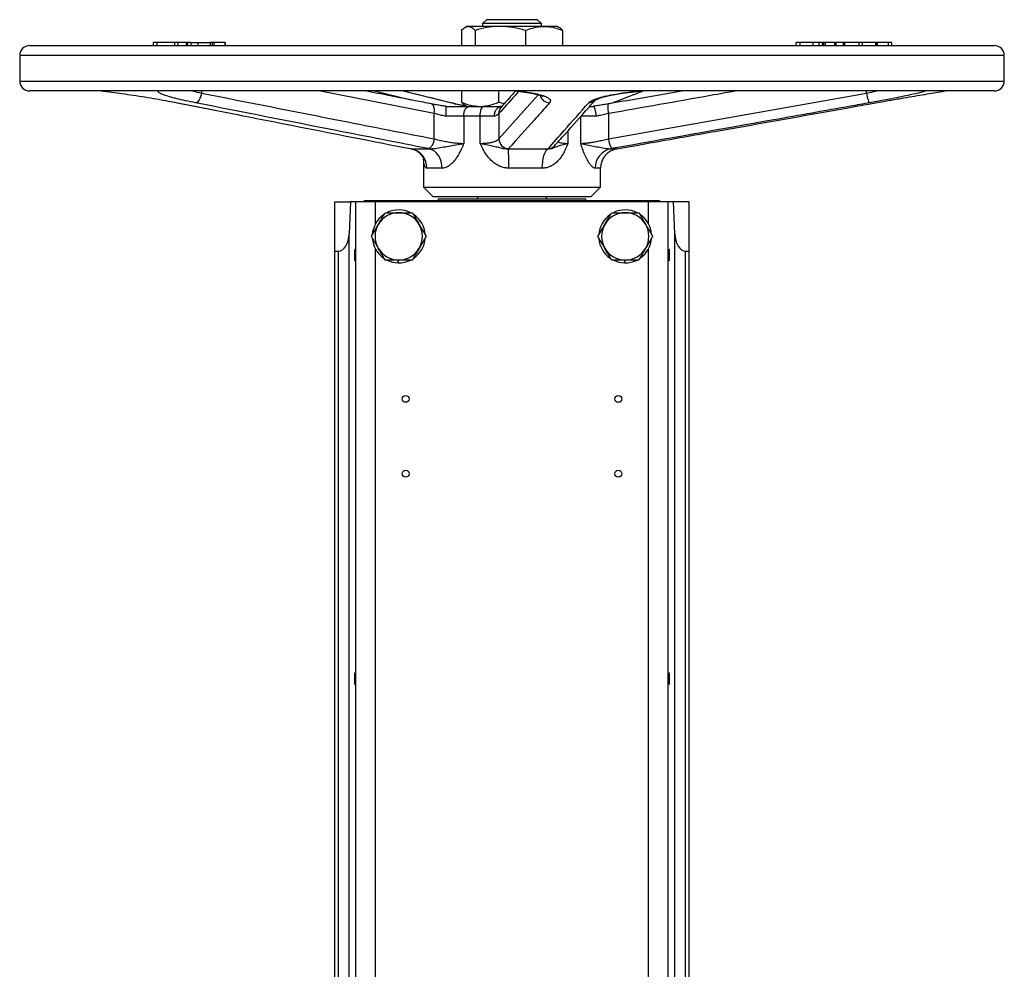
# Model space of a CAD drawing. Header units: millimetres. Extents: x 757 to 3489, y -202 to 2655.
# Tile 9 of 39: x 1540 to 2040, y 1356 to 1838. Entities that reach past the tile are written whole.
import ezdxf

# ---------------------------------------------------------------- set-up
doc = ezdxf.new("R2010")
doc.units = ezdxf.units.MM

msp = doc.modelspace()

# ---------------------------------------------------------------- linework, layer by layer
at = {"color": 7, "linetype": 'Continuous', "lineweight": 25}
for p, q in [((1777.16, 1838.14), (1775.16, 1836.14)), ((1775.16, 1836.14), (1775.16, 1834.74)), ((1805.16, 1836.14), (1775.16, 1836.14)), ((1803.16, 1838.14), (1777.16, 1838.14)), ((1805.16, 1836.14), (1803.16, 1838.14)), ((1805.16, 1834.74), (1805.16, 1836.14)), ((1764.51, 1832.69), (1764.51, 1825)), ((1767.16, 1834.74), (1766.33, 1834.26)), ((1767.95, 1834.74), (1767.16, 1834.74)), ((1784.21, 1834.74), (1767.95, 1834.74)), ((1771.38, 1832.69), (1771.38, 1825)), ((1806.43, 1834.74), (1784.21, 1834.74)), ((1797.04, 1832.69), (1797.04, 1825)), ((1813.16, 1834.74), (1806.43, 1834.74)), ((1813.99, 1834.26), (1813.16, 1834.74)), ((1815.82, 1832.69), (1815.82, 1825)), ((1545.16, 1825), (1963.4, 1825)), ((1607.92, 1826.5), (1607.92, 1825)), ((1609.83, 1826.5), (1609.83, 1825)), ((1618.73, 1826.5), (1618.73, 1825)), ((1620.58, 1825), (1620.58, 1826.5)), ((1624.7, 1826.5), (1620.73, 1826.5)), ((1624.7, 1826.5), (1624.7, 1825)), ((1625.46, 1826.5), (1624.7, 1826.5)), ((1625.46, 1826.5), (1625.46, 1825)), ((1627.05, 1826.5), (1625.46, 1826.5)), ((1627.05, 1826.5), (1627.05, 1825)), ((1627.05, 1826.5), (1630.59, 1826.5)), ((1630.59, 1826.5), (1630.59, 1825)), ((1630.59, 1826.5), (1636.95, 1826.5)), ((1636.95, 1826.5), (1636.95, 1825)), ((1637.97, 1826.5), (1636.95, 1826.5)), ((1637.97, 1826.5), (1637.97, 1825)), ((1638.73, 1826.5), (1637.97, 1826.5)), ((1638.73, 1826.5), (1638.73, 1825)), ((1644.32, 1826.5), (1638.73, 1826.5)), ((1644.32, 1826.5), (1644.32, 1825)), ((1644.5, 1826.5), (1644.32, 1826.5)), ((1644.5, 1826.5), (1644.5, 1825)), ((1934.37, 1826.5), (1934.37, 1825)), ((1936.3, 1826.5), (1936.3, 1825)), ((1942.9, 1826.5), (1942.9, 1825)), ((1945.9, 1826.5), (1945.9, 1825)), ((1947.62, 1826.5), (1945.9, 1826.5)), ((1947.62, 1826.5), (1947.62, 1825)), ((1948.27, 1826.5), (1947.62, 1826.5)), ((1948.27, 1826.5), (1948.27, 1825)), ((1949.14, 1826.5), (1948.27, 1826.5)), ((1949.14, 1826.5), (1949.14, 1825)), ((1953.92, 1826.5), (1949.14, 1826.5)), ((1953.92, 1826.5), (1953.92, 1825)), ((1954, 1826.5), (1954, 1825)), ((1954.32, 1826.5), (1954, 1826.5)), ((1954.56, 1826.5), (1954.56, 1825)), ((1958.25, 1826.5), (1958.25, 1825)), ((1959.18, 1825), (1959.18, 1826.5)), ((1963.4, 1825), (2035.16, 1825)), ((1966.27, 1826.5), (1966.27, 1825)), ((1974.7, 1826.5), (1967.09, 1826.5)), ((1968.09, 1825), (1968.09, 1826.5)), ((1974.7, 1826.5), (1974.7, 1825)), ((1975.46, 1826.5), (1974.7, 1826.5)), ((1975.46, 1826.5), (1975.46, 1825)), ((1975.65, 1826.5), (1975.65, 1825)), ((1981.12, 1826.5), (1981.12, 1825)), ((1983.12, 1825), (1983.12, 1826.5)), ((1540.16, 1820), (1540.16, 1807)), ((2040.16, 1807), (2040.16, 1820)), ((2035.16, 1802), (1545.16, 1802)), ((1581.73, 1802), (1582.75, 1801.88)), ((1764.51, 1802), (1764.51, 1796.2)), ((1783.29, 1802), (1783.29, 1796.2)), ((1839.14, 1777.62), (1970.14, 1800.88)), ((1847.68, 1796.9), (1876.48, 1802)), ((1618.83, 1796.23), (1620.17, 1795.97)), ((1620.18, 1795.98), (1648.97, 1790.29)), ((1786.21, 1795.49), (1783.29, 1796.2)), ((1839.05, 1795.39), (1838.28, 1795.25)), ((1750.67, 1777.62), (1750.67, 1790.46)), ((1756.7, 1794.14), (1768.38, 1794.14)), ((1766.35, 1794.61), (1767.16, 1794.14)), ((1768.38, 1794.14), (1775.83, 1794.14)), ((1775.83, 1794.14), (1784.8, 1794.14)), ((1783.48, 1790.46), (1783.48, 1777.62)), ((1829.61, 1794.14), (1831.37, 1794.14)), ((1839.14, 1790.46), (1839.14, 1777.62)), ((1765.65, 1789.14), (1756.63, 1789.14)), ((1765.65, 1789.14), (1765.65, 1775.34)), ((1774.04, 1789.14), (1765.65, 1789.14)), ((1774.04, 1775.34), (1774.04, 1789.14)), ((1781.28, 1789.14), (1774.04, 1789.14)), ((1825.13, 1775.34), (1825.13, 1789.14)), ((1832.97, 1789.14), (1825.13, 1789.14)), ((1738.49, 1772.69), (1738.96, 1772.6)), ((1738.96, 1772.6), (1748.2, 1772.6)), ((1748.2, 1772.6), (1747.72, 1772.69)), ((1788.39, 1772.69), (1788.29, 1772.6)), ((1788.29, 1772.6), (1808.39, 1772.6)), ((1808.39, 1772.6), (1808.46, 1772.69)), ((1840.74, 1772.69), (1840.21, 1772.6)), ((1843.43, 1772.6), (1855.03, 1774.65)), ((1745.16, 1767.76), (1745.16, 1753.14)), ((1754.71, 1762.75), (1746.9, 1762.75)), ((1805.56, 1762.75), (1788.58, 1762.75)), ((1835.16, 1753.14), (1835.16, 1762.75)), ((1745.16, 1753.14), (1750.16, 1748.14)), ((1745.16, 1753.14), (1835.16, 1753.14)), ((1830.16, 1748.14), (1835.16, 1753.14)), ((1700.16, 1745.64), (1708.17, 1745.64)), ((1700.16, 1720.64), (1700.16, 1745.64)), ((1708.17, 1745.64), (1707.52, 1729.51)), ((1710.85, 1745.64), (1708.17, 1745.64)), ((1710.85, 1215.64), (1710.85, 1745.64)), ((1720.82, 1745.64), (1710.85, 1745.64)), ((1715.16, 1745.64), (1715.16, 1746.14)), ((1865.16, 1746.14), (1715.16, 1746.14)), ((1859.5, 1745.64), (1720.82, 1745.64)), ((1830.16, 1748.14), (1750.16, 1748.14)), ((1752.66, 1747.14), (1752.66, 1746.14)), ((1752.66, 1747.14), (1790.16, 1747.14)), ((1772.66, 1748.14), (1772.66, 1747.14)), ((1790.16, 1747.14), (1827.66, 1747.14)), ((1807.66, 1747.14), (1807.66, 1748.14)), ((1827.66, 1746.14), (1827.66, 1747.14)), ((1869.48, 1745.64), (1859.5, 1745.64)), ((1865.16, 1745.64), (1865.16, 1746.14)), ((1869.48, 1215.64), (1869.48, 1745.64)), ((1872.15, 1745.64), (1869.48, 1745.64)), ((1872.81, 1729.51), (1872.15, 1745.64)), ((1880.16, 1745.64), (1872.15, 1745.64)), ((1880.16, 1720.64), (1880.16, 1745.64)), ((1707.52, 1231.78), (1707.52, 1729.51)), ((1872.81, 1231.78), (1872.81, 1729.51)), ((1700.16, 1720.64), (1702.03, 1720.64)), ((1700.16, 1240.64), (1700.16, 1720.64)), ((1702.03, 1240.64), (1702.03, 1720.64)), ((1878.29, 1240.64), (1878.29, 1720.64)), ((1878.29, 1720.64), (1880.16, 1720.64)), ((1880.16, 1240.64), (1880.16, 1720.64)), ((1732.22, 1714.7), (1732.48, 1716.14)), ((1732.49, 1716.14), (1732.23, 1714.7)), ((1847.22, 1714.7), (1847.48, 1716.14)), ((1847.49, 1716.14), (1847.23, 1714.7))]:
    msp.add_line(p, q, dxfattribs=at)
at = {"color": 8, "linetype": 'Continuous', "lineweight": 25}
for p, q in [((1966.94, 1820), (1540.16, 1820)), ((2040.16, 1820), (1966.94, 1820)), ((1540.16, 1807), (2040.16, 1807)), ((1632.5, 1802), (1632.5, 1800.88)), ((1750.67, 1790.46), (1692.07, 1802)), ((1720.33, 1802), (1738.84, 1797.42)), ((1760.98, 1795.39), (1734.26, 1802)), ((1783.48, 1777.62), (1803.48, 1800.05)), ((1970.14, 1800.88), (1970.14, 1802)), ((1618.95, 1796.22), (1620.35, 1795.96)), ((1620.18, 1795.98), (1620.35, 1795.96)), ((1818.48, 1781.64), (1818.48, 1775.34)), ((1840.21, 1772.6), (1843.43, 1772.6)), ((1835.16, 1762.75), (1832.45, 1762.75)), ((1720.82, 1734.53), (1720.82, 1745.64)), ((1859.5, 1734.53), (1859.5, 1745.64)), ((1720.82, 1241.03), (1720.82, 1721.76)), ((1859.5, 1241.03), (1859.5, 1721.76))]:
    msp.add_line(p, q, dxfattribs=at)
at = {"color": 7, "linetype": 'Continuous', "lineweight": 25, "flags": 128}
for points in [[(1632.5, 1800.88), (1632.31, 1799.93), (1632.03, 1799.01), (1631.69, 1798.16), (1631.3, 1797.42), (1630.86, 1796.8), (1630.4, 1796.35), (1629.93, 1796.06), (1629.48, 1795.96)], [(1970.14, 1800.88), (1970.32, 1799.93), (1970.52, 1799.01), (1970.74, 1798.16), (1970.97, 1797.42), (1971.19, 1796.8), (1971.4, 1796.35), (1971.6, 1796.06), (1971.77, 1795.96)], [(1765.65, 1789.14), (1765.71, 1790.12), (1765.86, 1791.06), (1766.11, 1791.92), (1766.45, 1792.68), (1766.86, 1793.3), (1767.34, 1793.76), (1767.85, 1794.05), (1768.38, 1794.14)], [(1774.04, 1789.14), (1774.07, 1790.12), (1774.17, 1791.06), (1774.34, 1791.92), (1774.56, 1792.68), (1774.83, 1793.3), (1775.14, 1793.76), (1775.48, 1794.05), (1775.83, 1794.14)], [(1750.67, 1777.62), (1750.49, 1776.68), (1750.22, 1775.77), (1749.89, 1774.93), (1749.51, 1774.19), (1749.08, 1773.58), (1748.63, 1773.11), (1748.17, 1772.81), (1747.72, 1772.69)], [(1754.71, 1762.75), (1754.59, 1764.49), (1754.23, 1766.17), (1753.65, 1767.75), (1752.86, 1769.18), (1751.89, 1770.41), (1750.77, 1771.41), (1749.52, 1772.15), (1748.2, 1772.6)], [(1805.56, 1762.75), (1805.61, 1764.49), (1805.77, 1766.17), (1806.02, 1767.75), (1806.36, 1769.18), (1806.78, 1770.41), (1807.27, 1771.41), (1807.81, 1772.15), (1808.39, 1772.6)]]:
    msp.add_lwpolyline(points, dxfattribs=at)
at = {"color": 8, "linetype": 'Continuous', "lineweight": 25, "flags": 128}
for points in [[(1620.35, 1795.96), (1629.13, 1794.23), (1648.84, 1790.33)], [(1750.67, 1790.46), (1750.78, 1791.44), (1750.79, 1792.39), (1750.71, 1793.25), (1750.53, 1794), (1750.27, 1794.61), (1749.93, 1795.06), (1749.53, 1795.32), (1749.36, 1795.37)], [(1760.98, 1795.39), (1761.68, 1795.32), (1761.7, 1795.31)], [(1839.06, 1795.39), (1838.96, 1795.32), (1838.85, 1795.06), (1838.79, 1794.61), (1838.77, 1794), (1838.8, 1793.25), (1838.87, 1792.39), (1838.99, 1791.44), (1839.14, 1790.46)]]:
    msp.add_lwpolyline(points, dxfattribs=at)
at = {"color": 7, "linetype": 'Continuous', "lineweight": 25}
for centre in [(1736.16, 1645.64), (1844.16, 1645.64), (1736.16, 1607.64), (1844.16, 1607.64)]:
    msp.add_circle(centre, 1.75, dxfattribs=at)
for centre, radius, start, end in [((1545.16, 1820), 5, 90, 180), ((2035.16, 1820), 5, 0, 90), ((1545.16, 1807), 5, 180, 270), ((2035.16, 1807), 5, 270, 360), ((1788.57, 1777.78), 5.09, 181.8722, 267.9613), ((1849.31, 1778.2), 10.19, 183.2703, 212.7021), ((1737.01, 1762.9), 9.9, 359.1537, 78.6282), ((1686.54, 1764.68), 102.07, 358.9199, 4.4527), ((1842.29, 1762.98), 9.84, 102.1795, 181.313), ((1845.16, 1762.75), 10, 100, 180), ((1732.66, 1728.14), 12, 90, 150), ((1732.66, 1728.14), 13.45, 63.1502, 115.7322), ((1732.66, 1728.14), 12, 30, 90), ((1847.66, 1728.14), 12, 90, 150), ((1847.66, 1728.14), 13.45, 63.1502, 115.7322), ((1847.66, 1728.14), 12, 30, 90), ((1732.66, 1728.14), 13.45, 124.2335, 176.8498), ((1732.66, 1728.14), 13.45, 4.2793, 55.317), ((1847.66, 1728.14), 13.45, 124.2335, 176.8498), ((1847.66, 1728.14), 13.45, 4.2793, 55.317), ((1732.66, 1728.14), 12, 150, 210), ((1732.66, 1728.14), 12, 330, 30), ((1847.66, 1728.14), 12, 150, 210), ((1847.66, 1728.14), 12, 330, 30), ((1732.66, 1728.14), 13.45, 184.6838, 235.7431), ((1732.66, 1728.14), 13.45, 304.6764, 355.6631), ((1847.66, 1728.14), 13.45, 184.6838, 235.7431), ((1847.66, 1728.14), 13.45, 304.6764, 355.6631), ((1732.66, 1728.14), 12, 210, 270), ((1732.66, 1728.14), 12, 270, 330), ((1847.66, 1728.14), 12, 210, 270), ((1847.66, 1728.14), 12, 270, 330), ((1732.66, 1728.14), 13.45, 244.3575, 268.1202), ((1732.66, 1728.14), 13.45, 268.1632, 296.8498), ((1847.66, 1728.14), 13.45, 244.3575, 268.1202), ((1847.66, 1728.14), 13.45, 268.1632, 296.8498)]:
    msp.add_arc(centre, radius, start, end, dxfattribs=at)
at = {"color": 8, "linetype": 'Continuous', "lineweight": 25}
for centre, radius, start, end in [((1809.32, 1801.06), 5.1, 195.3107, 269.246), ((1829.07, 1800.76), 4.8, 270.3046, 317.9271), ((1788.27, 1790.61), 4.79, 138.0621, 181.7314), ((1808.32, 1777.49), 4.8, 271.6667, 317.8836)]:
    msp.add_arc(centre, radius, start, end, dxfattribs=at)
at = {"color": 7, "linetype": 'Continuous', "lineweight": 25}
for centre, start_param, end_param in [((1702.03, 1730.17), 3.141593, 4.642576), ((1878.29, 1730.17), 1.640609, 3.141593)]:
    msp.add_ellipse(centre, major_axis=(0, 9.53), ratio=0.57735, start_param=start_param, end_param=end_param, dxfattribs=at)
for centre in [(1710.48, 1718.64), (1869.84, 1718.64), (1710.48, 1503.64), (1869.84, 1503.64)]:
    msp.add_ellipse(centre, major_axis=(0, 3), ratio=0.069927, dxfattribs=at)
for points, knots in [([(1764.51, 1832.69), (1765.07, 1833.26), (1766.19, 1834.42), (1767.36, 1834.64), (1767.95, 1834.74)], [0, 0, 0, 0, 0.495458, 1, 1, 1, 1]), ([(1767.95, 1834.74), (1768.03, 1834.74), (1768.65, 1834.72), (1769.81, 1834.27), (1770.86, 1833.22), (1771.38, 1832.69)], [0, 0, 0, 0, 0.070111, 0.530795, 1, 1, 1, 1]), ([(1784.21, 1834.74), (1783.91, 1834.74), (1781.6, 1834.72), (1777.26, 1834.27), (1773.36, 1833.22), (1771.38, 1832.69)], [0, 0, 0, 0, 0.070111, 0.530795, 1, 1, 1, 1]), ([(1797.04, 1832.69), (1794.95, 1833.26), (1790.75, 1834.42), (1786.4, 1834.64), (1784.21, 1834.74)], [0, 0, 0, 0, 0.495458, 1, 1, 1, 1]), ([(1797.04, 1832.69), (1798.16, 1833.11), (1800.4, 1833.95), (1803.55, 1834.63), (1805.57, 1834.71), (1806.43, 1834.74)], [0, 0, 0, 0, 0.364265, 0.731619, 1, 1, 1, 1]), ([(1806.43, 1834.74), (1807.6, 1834.68), (1809.96, 1834.56), (1813.09, 1833.74), (1815.03, 1832.99), (1815.82, 1832.69)], [0, 0, 0, 0, 0.368885, 0.74279, 1, 1, 1, 1]), ([(1815.82, 1832.69), (1815.26, 1833.33), (1814.65, 1834.03), (1814.03, 1834.22), (1813.97, 1834.23)], [0, 0, 0, 0, 0.916236, 1, 1, 1, 1]), ([(1609.83, 1826.5), (1609.23, 1826.5), (1608.14, 1826.5), (1608.05, 1826.5), (1608.01, 1826.5)], [0, 0, 0, 0, 0.549976, 1, 1, 1, 1]), ([(1618.73, 1826.5), (1618.26, 1826.5), (1617.33, 1826.5), (1615.55, 1826.5), (1613.59, 1826.5), (1611.51, 1826.5), (1610.39, 1826.5), (1609.83, 1826.5)], [0, 0, 0, 0, 0.186867, 0.373553, 0.560424, 0.780172, 1, 1, 1, 1]), ([(1620.53, 1826.5), (1620.54, 1826.5), (1620.62, 1826.5), (1620.12, 1826.5), (1619.19, 1826.5), (1618.73, 1826.5)], [0, 0, 0, 0, 0.114806, 0.557254, 1, 1, 1, 1]), ([(1936.3, 1826.5), (1935.91, 1826.5), (1935.12, 1826.5), (1934.45, 1826.5), (1934.44, 1826.5), (1934.44, 1826.5)], [0, 0, 0, 0, 0.373052, 0.745592, 1, 1, 1, 1]), ([(1942.9, 1826.5), (1942.26, 1826.5), (1940.97, 1826.5), (1939.06, 1826.5), (1937.49, 1826.5), (1936.7, 1826.5), (1936.3, 1826.5)], [0, 0, 0, 0, 0.27943, 0.559046, 0.779423, 1, 1, 1, 1]), ([(1945.9, 1826.5), (1945.39, 1826.5), (1944.48, 1826.5), (1943.39, 1826.5), (1942.9, 1826.5)], [0, 0, 0, 0, 0.560445, 1, 1, 1, 1]), ([(1958.25, 1826.5), (1957.97, 1826.5), (1957.39, 1826.5), (1956.08, 1826.5), (1955.13, 1826.5), (1954.56, 1826.5)], [0, 0, 0, 0, 0.27975, 0.559501, 1, 1, 1, 1]), ([(1959.12, 1826.5), (1959.13, 1826.5), (1959.2, 1826.5), (1958.88, 1826.5), (1958.46, 1826.5), (1958.25, 1826.5)], [0, 0, 0, 0, 0.160042, 0.57998, 1, 1, 1, 1]), ([(1966.27, 1826.5), (1965.8, 1826.5), (1964.86, 1826.5), (1963.07, 1826.5), (1961.21, 1826.5), (1960.06, 1826.5), (1959.5, 1826.5)], [0, 0, 0, 0, 0.253781, 0.507293, 0.761015, 1, 1, 1, 1]), ([(1968, 1826.5), (1968.03, 1826.5), (1968.19, 1826.5), (1967.61, 1826.5), (1966.72, 1826.5), (1966.27, 1826.5)], [0, 0, 0, 0, 0.103185, 0.551627, 1, 1, 1, 1]), ([(1981.12, 1826.5), (1980.7, 1826.5), (1979.86, 1826.5), (1978.41, 1826.5), (1976.97, 1826.5), (1976.09, 1826.5), (1975.65, 1826.5)], [0, 0, 0, 0, 0.280046, 0.559868, 0.779944, 1, 1, 1, 1]), ([(1983.05, 1826.5), (1983.07, 1826.5), (1983.13, 1826.5), (1982.55, 1826.5), (1981.6, 1826.5), (1981.12, 1826.5)], [0, 0, 0, 0, 0.146959, 0.573159, 1, 1, 1, 1]), ([(1582.55, 1801.91), (1583.58, 1801.79), (1586.17, 1801.47), (1590.85, 1800.85), (1596.44, 1800.05), (1602.28, 1799.16), (1608.35, 1798.16), (1614.02, 1797.17), (1617.46, 1796.51), (1618.95, 1796.22)], [0, 0, 0, 0, 0.101004, 0.251925, 0.402853, 0.555319, 0.70779, 0.873482, 1, 1, 1, 1]), ([(1629.48, 1795.96), (1627.75, 1796.31), (1624.29, 1797.01), (1619.82, 1798.05), (1616.09, 1799.04), (1613.19, 1799.96), (1611.28, 1800.79), (1610.32, 1801.48), (1610.45, 1801.84), (1610.5, 1802)], [0, 0, 0, 0, 0.146108, 0.292216, 0.43846, 0.5847, 0.730318, 0.87593, 1, 1, 1, 1]), ([(1632.5, 1800.88), (1656.29, 1796.18), (1695.68, 1788.39), (1735.07, 1780.67), (1750.67, 1777.62)], [0, 0, 0, 0, 0.604033, 1, 1, 1, 1]), ([(1749.36, 1795.38), (1746.56, 1795.92), (1735.29, 1798.1), (1724.01, 1800.33), (1715.53, 1802)], [0, 0, 0, 0, 0.247767, 1, 1, 1, 1]), ([(1761.68, 1795.31), (1761.14, 1795.45), (1753.79, 1797.27), (1744.78, 1799.47), (1736.29, 1801.58), (1734.61, 1802)], [0, 0, 0, 0, 0.059596, 0.813791, 1, 1, 1, 1]), ([(1792.03, 1802), (1791.34, 1801.21), (1788.93, 1798.51), (1786.53, 1795.86), (1784.75, 1793.87), (1784.7, 1793.81)], [0, 0, 0, 0, 0.285212, 0.978977, 1, 1, 1, 1]), ([(1791.95, 1802), (1792.48, 1801.95), (1793.92, 1801.8), (1796.07, 1801.52), (1798.38, 1801.17), (1800.43, 1800.79), (1802.2, 1800.4), (1803.59, 1800.04), (1804.6, 1799.71), (1805.26, 1799.45), (1805.63, 1799.26), (1805.66, 1799.23), (1805.68, 1799.22)], [0, 0, 0, 0, 0.07092, 0.190591, 0.310604, 0.42989, 0.547264, 0.661232, 0.757857, 0.846353, 0.930272, 1, 1, 1, 1]), ([(1793.04, 1802), (1794.37, 1801.85), (1797.33, 1801.51), (1801.26, 1800.85), (1804.74, 1800.05), (1807.37, 1799.16), (1809.12, 1798.16), (1809.91, 1797.09), (1809.47, 1796.33), (1809.25, 1795.96)], [0, 0, 0, 0, 0.11647, 0.258601, 0.400738, 0.544324, 0.687915, 0.843957, 1, 1, 1, 1]), ([(1829.1, 1795.96), (1829.51, 1796.31), (1830.33, 1797.01), (1832.8, 1798.05), (1836.12, 1799.04), (1840.25, 1799.96), (1845.09, 1800.79), (1850.19, 1801.48), (1853.76, 1801.84), (1855.41, 1802)], [0, 0, 0, 0, 0.146108, 0.292216, 0.43846, 0.5847, 0.730318, 0.87593, 1, 1, 1, 1]), ([(1832.49, 1797.37), (1832.49, 1797.38), (1832.5, 1797.39), (1832.8, 1797.57), (1833.37, 1797.84), (1834.25, 1798.2), (1835.45, 1798.6), (1836.97, 1799.04), (1838.78, 1799.48), (1840.87, 1799.92), (1843.2, 1800.35), (1845.77, 1800.77), (1848.55, 1801.16), (1851.51, 1801.52), (1854.08, 1801.8), (1855.7, 1801.95), (1856.25, 1802)], [0, 0, 0, 0, 0.039548, 0.095552, 0.157812, 0.226079, 0.299363, 0.37632, 0.455627, 0.535835, 0.616902, 0.700015, 0.784562, 0.869995, 0.955807, 1, 1, 1, 1]), ([(2000.27, 1802), (1999.81, 1801.84), (1998.88, 1801.52), (1996.53, 1800.9), (1993.35, 1800.15), (1989.22, 1799.27), (1984.42, 1798.31), (1979.74, 1797.41), (1975.48, 1796.63), (1973.01, 1796.18), (1971.77, 1795.96)], [0, 0, 0, 0, 0.120718, 0.241438, 0.384132, 0.526832, 0.671095, 0.815362, 0.907681, 1, 1, 1, 1]), ([(1974.91, 1795.96), (1977, 1796.33), (1981.24, 1797.08), (1987.43, 1798.15), (1993.28, 1799.15), (1998.55, 1800.04), (2003.32, 1800.84), (2007.24, 1801.5), (2009.25, 1801.85), (2010.14, 1802)], [0, 0, 0, 0, 0.153486, 0.31209, 0.453669, 0.599267, 0.73942, 0.883536, 1, 1, 1, 1]), ([(1747.72, 1772.69), (1732.1, 1775.75), (1692.66, 1783.46), (1653.27, 1791.25), (1629.48, 1795.96)], [0, 0, 0, 0, 0.396012, 1, 1, 1, 1]), ([(1756.7, 1794.15), (1756.52, 1794.17), (1755.54, 1794.3), (1753.78, 1794.58), (1751.48, 1794.97), (1750.06, 1795.24), (1749.36, 1795.37)], [0, 0, 0, 0, 0.069271, 0.381616, 0.696247, 1, 1, 1, 1]), ([(1766.94, 1794.27), (1766.26, 1794.39), (1764.87, 1794.62), (1763.11, 1794.98), (1762.13, 1795.21), (1761.7, 1795.32)], [0, 0, 0, 0, 0.35203, 0.7114846, 1, 1, 1, 1]), ([(1764.51, 1796.2), (1766.03, 1795.62), (1769.11, 1794.47), (1772.29, 1794.25), (1773.9, 1794.14)], [0, 0, 0, 0, 0.495458, 1, 1, 1, 1]), ([(1764.51, 1796.2), (1764.92, 1795.76), (1765.53, 1795.09), (1766.15, 1794.78), (1766.36, 1794.68)], [0, 0, 0, 0, 0.67124, 1, 1, 1, 1]), ([(1773.9, 1794.14), (1774.12, 1794.15), (1775.81, 1794.16), (1778.99, 1794.61), (1781.85, 1795.67), (1783.29, 1796.2)], [0, 0, 0, 0, 0.0701108, 0.5307951, 1, 1, 1, 1]), ([(1809.25, 1795.96), (1808.74, 1795.38), (1806.17, 1792.49), (1799.24, 1784.71), (1792.78, 1777.55), (1788.39, 1772.69)], [0, 0, 0, 0, 0.074254, 0.371272, 1, 1, 1, 1]), ([(1808.46, 1772.69), (1811.17, 1775.75), (1818.01, 1783.46), (1824.92, 1791.25), (1829.1, 1795.96)], [0, 0, 0, 0, 0.396012, 1, 1, 1, 1]), ([(1811.89, 1774.27), (1812.15, 1774.56), (1813.38, 1775.94), (1818.65, 1781.79), (1825.27, 1789.26), (1830.95, 1795.64), (1832.65, 1797.57)], [0, 0, 0, 0, 0.038359, 0.179934, 0.753405, 1, 1, 1, 1]), ([(1838.28, 1795.25), (1837.9, 1795.19), (1836.71, 1794.98), (1834.67, 1794.65), (1832.72, 1794.34), (1831.63, 1794.19), (1831.33, 1794.15)], [0, 0, 0, 0, 0.164713, 0.516328, 0.868315, 1, 1, 1, 1]), ([(1847.64, 1796.9), (1845.1, 1796.46), (1842.24, 1795.95), (1839.38, 1795.44), (1839.06, 1795.38)], [0, 0, 0, 0, 0.886314, 1, 1, 1, 1]), ([(1971.77, 1795.96), (1968.53, 1795.38), (1952.31, 1792.49), (1908.65, 1784.71), (1868.2, 1777.55), (1840.74, 1772.69)], [0, 0, 0, 0, 0.074254, 0.371272, 1, 1, 1, 1]), ([(1855.02, 1774.66), (1868.61, 1777.06), (1908.58, 1784.12), (1948.54, 1791.25), (1974.91, 1795.96)], [0, 0, 0, 0, 0.340051, 1, 1, 1, 1]), ([(1648.84, 1790.33), (1653.96, 1789.32), (1683.86, 1783.41), (1713.74, 1777.55), (1738.49, 1772.69)], [0, 0, 0, 0, 0.171593, 1, 1, 1, 1]), ([(1756.63, 1789.14), (1756.34, 1789.2), (1755.16, 1789.42), (1753.11, 1789.85), (1751.5, 1790.26), (1750.67, 1790.46)], [0, 0, 0, 0, 0.143655, 0.565263, 1, 1, 1, 1]), ([(1756.63, 1789.14), (1756.63, 1789.16), (1756.66, 1789.53), (1756.72, 1790.46), (1756.78, 1791.86), (1756.8, 1793.12), (1756.78, 1793.98), (1756.72, 1794.09), (1756.7, 1794.14)], [0, 0, 0, 0, 0.004292, 0.143409, 0.358011, 0.572068, 0.786033, 1, 1, 1, 1]), ([(1781.28, 1789.14), (1781.28, 1789.16), (1781.26, 1789.53), (1781.32, 1790.46), (1781.75, 1791.86), (1782.66, 1793.1), (1783.6, 1793.84), (1784.22, 1793.93), (1784.38, 1793.96)], [0, 0, 0, 0, 0.0050012, 0.1671255, 0.4172181, 0.6666767, 0.9160273, 1, 1, 1, 1]), ([(1783.48, 1790.46), (1783.3, 1790.26), (1782.93, 1789.86), (1782.06, 1789.42), (1781.43, 1789.2), (1781.28, 1789.14)], [0, 0, 0, 0, 0.421668, 0.856345, 1, 1, 1, 1]), ([(1785.3, 1794.33), (1785.31, 1794.33), (1785.32, 1794.34), (1785.07, 1794.23), (1784.75, 1794.12), (1784.43, 1794.04), (1784.36, 1794.02)], [0, 0, 0, 0, 0.167169, 0.51074, 0.901112, 1, 1, 1, 1]), ([(1832.97, 1789.14), (1832.97, 1789.16), (1832.95, 1789.53), (1832.86, 1790.46), (1832.62, 1791.86), (1832.24, 1793.12), (1831.81, 1793.98), (1831.51, 1794.09), (1831.37, 1794.14)], [0, 0, 0, 0, 0.004292, 0.143409, 0.358011, 0.572068, 0.786033, 1, 1, 1, 1]), ([(1839.14, 1790.46), (1838.27, 1790.26), (1836.51, 1789.86), (1834.43, 1789.42), (1833.26, 1789.2), (1832.97, 1789.14)], [0, 0, 0, 0, 0.421668, 0.856345, 1, 1, 1, 1]), ([(1748.2, 1772.6), (1748.94, 1772.62), (1750.68, 1772.67), (1753.77, 1773.28), (1757.19, 1773.81), (1760.99, 1774.42), (1763.8, 1774.91), (1765.36, 1775.27), (1765.65, 1775.34), (1765.65, 1775.34)], [0, 0, 0, 0, 0.13203, 0.310976, 0.50498, 0.698472, 0.943704, 0.998621, 1, 1, 1, 1]), ([(1750.67, 1777.62), (1751.48, 1777.41), (1753.1, 1777.01), (1755.65, 1776.47), (1758.17, 1776.02), (1760.61, 1775.66), (1762.97, 1775.43), (1764.63, 1775.34), (1765.49, 1775.34), (1765.65, 1775.34)], [0, 0, 0, 0, 0.171097, 0.34217, 0.49791, 0.653616, 0.808227, 0.962812, 1, 1, 1, 1]), ([(1765.65, 1775.34), (1765.65, 1775.33), (1765.58, 1775.14), (1765.11, 1773.92), (1764.14, 1771.69), (1762.54, 1768.79), (1760.84, 1766.46), (1759.19, 1764.76), (1758.02, 1763.88), (1756.93, 1763.27), (1755.92, 1762.86), (1755.11, 1762.79), (1754.71, 1762.75)], [0, 0, 0, 0, 0.001189, 0.031144, 0.194723, 0.368015, 0.540936, 0.657906, 0.774707, 0.811653, 0.905858, 1, 1, 1, 1]), ([(1774.04, 1775.34), (1774.22, 1775.34), (1775.16, 1775.34), (1776.79, 1775.43), (1778.75, 1775.66), (1780.43, 1776.02), (1781.84, 1776.47), (1782.92, 1777.01), (1783.29, 1777.41), (1783.48, 1777.62)], [0, 0, 0, 0, 0.037188, 0.191773, 0.346384, 0.50209, 0.65783, 0.828903, 1, 1, 1, 1]), ([(1788.58, 1762.75), (1787.94, 1762.79), (1786.64, 1762.86), (1785.15, 1763.27), (1783.57, 1763.88), (1781.94, 1764.76), (1779.76, 1766.46), (1777.64, 1768.79), (1775.75, 1771.69), (1774.65, 1773.92), (1774.12, 1775.14), (1774.04, 1775.33), (1774.04, 1775.34)], [0, 0, 0, 0, 0.094142, 0.188347, 0.225293, 0.342094, 0.459064, 0.631985, 0.805277, 0.968856, 0.998811, 1, 1, 1, 1]), ([(1774.04, 1775.34), (1774.04, 1775.34), (1774.36, 1775.27), (1776.05, 1774.91), (1778.64, 1774.42), (1781.47, 1773.81), (1783.8, 1773.28), (1785.87, 1772.67), (1787.57, 1772.62), (1788.29, 1772.6)], [0, 0, 0, 0, 0.001379, 0.056296, 0.301528, 0.49502, 0.689024, 0.86797, 1, 1, 1, 1]), ([(1818.48, 1775.34), (1818.48, 1775.33), (1818.41, 1775.14), (1817.97, 1773.92), (1817.05, 1771.69), (1815.44, 1768.79), (1813.59, 1766.46), (1811.66, 1764.76), (1810.19, 1763.88), (1808.75, 1763.27), (1807.38, 1762.86), (1806.17, 1762.79), (1805.56, 1762.75)], [0, 0, 0, 0, 0.001189, 0.031144, 0.194723, 0.368015, 0.540936, 0.657906, 0.774707, 0.811653, 0.905858, 1, 1, 1, 1]), ([(1808.39, 1772.6), (1808.95, 1772.62), (1810.29, 1772.67), (1811.55, 1773.28), (1812.97, 1773.81), (1814.86, 1774.42), (1816.83, 1774.91), (1818.21, 1775.27), (1818.48, 1775.34), (1818.48, 1775.34)], [0, 0, 0, 0, 0.13203, 0.310976, 0.50498, 0.698472, 0.943704, 0.998621, 1, 1, 1, 1]), ([(1825.13, 1775.34), (1825.26, 1775.34), (1825.91, 1775.34), (1827.24, 1775.43), (1829.26, 1775.66), (1831.48, 1776.02), (1833.91, 1776.47), (1836.5, 1777.01), (1838.26, 1777.41), (1839.14, 1777.62)], [0, 0, 0, 0, 0.037188, 0.191773, 0.346384, 0.50209, 0.65783, 0.828903, 1, 1, 1, 1]), ([(1832.45, 1762.75), (1832.22, 1762.79), (1831.76, 1762.86), (1831.15, 1763.27), (1830.47, 1763.88), (1829.71, 1764.76), (1828.6, 1766.46), (1827.42, 1768.79), (1826.26, 1771.69), (1825.54, 1773.92), (1825.19, 1775.14), (1825.14, 1775.33), (1825.13, 1775.34)], [0, 0, 0, 0, 0.0941419, 0.1883465, 0.2252927, 0.3420941, 0.459064, 0.6319849, 0.8052771, 0.9688556, 0.9988112, 1, 1, 1, 1]), ([(1825.13, 1775.34), (1825.14, 1775.34), (1825.35, 1775.27), (1826.55, 1774.91), (1828.86, 1774.42), (1832.24, 1773.81), (1835.37, 1773.28), (1838.21, 1772.67), (1839.62, 1772.62), (1840.21, 1772.6)], [0, 0, 0, 0, 0.0013786, 0.0562964, 0.3015278, 0.49502, 0.6890239, 0.8679696, 1, 1, 1, 1]), ([(1739.02, 1772.55), (1739.19, 1772.52), (1739.91, 1772.42), (1741.08, 1771.94), (1742.42, 1771.17), (1743.5, 1770.25), (1744.31, 1769.31), (1744.87, 1768.42), (1745.18, 1767.73), (1745.32, 1767.34), (1745.35, 1767.19), (1745.34, 1767.22), (1745.34, 1767.23)], [0, 0, 0, 0, 0.046293, 0.195347, 0.335716, 0.467996, 0.591962, 0.706779, 0.810826, 0.897508, 0.986585, 1, 1, 1, 1]), ([(1722.27, 1734.14), (1722.35, 1734.29), (1722.97, 1735.36), (1724.15, 1737.39), (1725.2, 1739.22), (1725.73, 1740.14)], [0, 0, 0, 0, 0.070099, 0.530789, 1, 1, 1, 1]), ([(1725.73, 1740.14), (1726.32, 1740.14), (1728.57, 1740.14), (1730.92, 1740.14), (1732.66, 1740.14)], [0, 0, 0, 0, 0.257551, 1, 1, 1, 1]), ([(1732.66, 1740.14), (1733.29, 1740.14), (1735.64, 1740.14), (1737.92, 1740.14), (1739.59, 1740.14)], [0, 0, 0, 0, 0.268634, 1, 1, 1, 1]), ([(1739.59, 1740.14), (1740.15, 1739.17), (1741.29, 1737.2), (1742.46, 1735.17), (1743.06, 1734.14)], [0, 0, 0, 0, 0.495458, 1, 1, 1, 1]), ([(1837.27, 1734.14), (1837.35, 1734.29), (1837.97, 1735.36), (1839.15, 1737.39), (1840.2, 1739.22), (1840.73, 1740.14)], [0, 0, 0, 0, 0.070099, 0.530789, 1, 1, 1, 1]), ([(1840.73, 1740.14), (1841.32, 1740.14), (1843.57, 1740.14), (1845.92, 1740.14), (1847.66, 1740.14)], [0, 0, 0, 0, 0.257551, 1, 1, 1, 1]), ([(1847.66, 1740.14), (1848.29, 1740.14), (1850.64, 1740.14), (1852.92, 1740.14), (1854.59, 1740.14)], [0, 0, 0, 0, 0.268634, 1, 1, 1, 1]), ([(1854.59, 1740.14), (1855.15, 1739.17), (1856.29, 1737.2), (1857.46, 1735.17), (1858.06, 1734.14)], [0, 0, 0, 0, 0.495458, 1, 1, 1, 1]), ([(1718.81, 1728.14), (1719.37, 1729.12), (1720.5, 1731.09), (1721.68, 1733.12), (1722.27, 1734.14)], [0, 0, 0, 0, 0.495458, 1, 1, 1, 1]), ([(1743.06, 1734.14), (1743.14, 1734), (1743.76, 1732.92), (1744.93, 1730.89), (1745.99, 1729.07), (1746.52, 1728.14)], [0, 0, 0, 0, 0.070099, 0.530789, 1, 1, 1, 1]), ([(1833.81, 1728.14), (1834.37, 1729.12), (1835.5, 1731.09), (1836.68, 1733.12), (1837.27, 1734.14)], [0, 0, 0, 0, 0.495458, 1, 1, 1, 1]), ([(1858.06, 1734.14), (1858.14, 1734), (1858.76, 1732.92), (1859.93, 1730.89), (1860.99, 1729.07), (1861.52, 1728.14)], [0, 0, 0, 0, 0.0700986, 0.5307888, 1, 1, 1, 1]), ([(1722.27, 1722.14), (1722.19, 1722.29), (1721.57, 1723.36), (1720.39, 1725.39), (1719.34, 1727.22), (1718.81, 1728.14)], [0, 0, 0, 0, 0.070099, 0.530789, 1, 1, 1, 1]), ([(1746.52, 1728.14), (1745.96, 1727.17), (1744.82, 1725.2), (1743.65, 1723.17), (1743.06, 1722.14)], [0, 0, 0, 0, 0.495458, 1, 1, 1, 1]), ([(1837.27, 1722.14), (1837.19, 1722.29), (1836.57, 1723.36), (1835.39, 1725.39), (1834.34, 1727.22), (1833.81, 1728.14)], [0, 0, 0, 0, 0.070099, 0.530789, 1, 1, 1, 1]), ([(1861.52, 1728.14), (1860.96, 1727.17), (1859.82, 1725.2), (1858.65, 1723.17), (1858.06, 1722.14)], [0, 0, 0, 0, 0.495458, 1, 1, 1, 1]), ([(1725.73, 1716.14), (1725.17, 1717.12), (1724.04, 1719.09), (1722.86, 1721.12), (1722.27, 1722.14)], [0, 0, 0, 0, 0.495458, 1, 1, 1, 1]), ([(1743.06, 1722.14), (1742.97, 1722), (1742.35, 1720.92), (1741.18, 1718.89), (1740.12, 1717.07), (1739.59, 1716.14)], [0, 0, 0, 0, 0.070099, 0.530789, 1, 1, 1, 1]), ([(1840.73, 1716.14), (1840.17, 1717.12), (1839.04, 1719.09), (1837.86, 1721.12), (1837.27, 1722.14)], [0, 0, 0, 0, 0.495458, 1, 1, 1, 1]), ([(1858.06, 1722.14), (1857.97, 1722), (1857.35, 1720.92), (1856.18, 1718.89), (1855.12, 1717.07), (1854.59, 1716.14)], [0, 0, 0, 0, 0.070099, 0.530789, 1, 1, 1, 1]), ([(1732.66, 1716.14), (1730.92, 1716.14), (1728.57, 1716.14), (1726.32, 1716.14), (1725.73, 1716.14)], [0, 0, 0, 0, 0.742449, 1, 1, 1, 1]), ([(1739.59, 1716.14), (1737.92, 1716.14), (1735.64, 1716.14), (1733.29, 1716.14), (1732.66, 1716.14)], [0, 0, 0, 0, 0.7313664, 1, 1, 1, 1]), ([(1847.66, 1716.14), (1845.92, 1716.14), (1843.57, 1716.14), (1841.32, 1716.14), (1840.73, 1716.14)], [0, 0, 0, 0, 0.742449, 1, 1, 1, 1]), ([(1854.59, 1716.14), (1852.92, 1716.14), (1850.64, 1716.14), (1848.29, 1716.14), (1847.66, 1716.14)], [0, 0, 0, 0, 0.731366, 1, 1, 1, 1])]:
    msp.add_open_spline(points, degree=3, knots=knots, dxfattribs=at)
at = {"color": 8, "linetype": 'Continuous', "lineweight": 25}
for points, knots in [([(1627.91, 1802), (1627.97, 1801.98), (1629.32, 1801.62), (1630.95, 1801.24), (1632.5, 1800.88)], [0, 0, 0, 0, 0.046165, 1, 1, 1, 1]), ([(1793.63, 1801.82), (1792.99, 1801.09), (1789.6, 1797.29), (1786.22, 1793.51), (1783.48, 1790.46)], [0, 0, 0, 0, 0.191057, 1, 1, 1, 1]), ([(1904.28, 1802), (1899.86, 1801.21), (1878.15, 1797.35), (1856.43, 1793.51), (1839.14, 1790.46)], [0, 0, 0, 0, 0.203605, 1, 1, 1, 1]), ([(1857.06, 1802), (1855.03, 1801.21), (1849.55, 1799.09), (1844.08, 1796.99), (1840.64, 1795.66)], [0, 0, 0, 0, 0.371164, 1, 1, 1, 1]), ([(1970.14, 1800.88), (1971.2, 1801.11), (1972.99, 1801.48), (1974.71, 1801.85), (1975.4, 1802)], [0, 0, 0, 0, 0.5939661, 1, 1, 1, 1]), ([(1767.1, 1794.18), (1766.11, 1794.35), (1763.87, 1794.72), (1762.02, 1795.14), (1760.98, 1795.39)], [0, 0, 0, 0, 0.436221, 1, 1, 1, 1]), ([(1813.62, 1776.2), (1813.7, 1776.14), (1813.99, 1775.94), (1814.88, 1775.67), (1816.27, 1775.43), (1817.55, 1775.34), (1818.33, 1775.34), (1818.48, 1775.34)], [0, 0, 0, 0, 0.108613, 0.385047, 0.659535, 0.933977, 1, 1, 1, 1]), ([(1746.9, 1762.75), (1746.74, 1762.79), (1746.39, 1762.85), (1746.08, 1763.27), (1745.78, 1763.88), (1745.54, 1764.77), (1745.34, 1765.96), (1745.3, 1766.89), (1745.28, 1767.21)], [0, 0, 0, 0, 0.177355, 0.360322, 0.430997, 0.651405, 0.878205, 1, 1, 1, 1])]:
    msp.add_open_spline(points, degree=3, knots=knots, dxfattribs=at)

doc.saveas('drawing.dxf')
